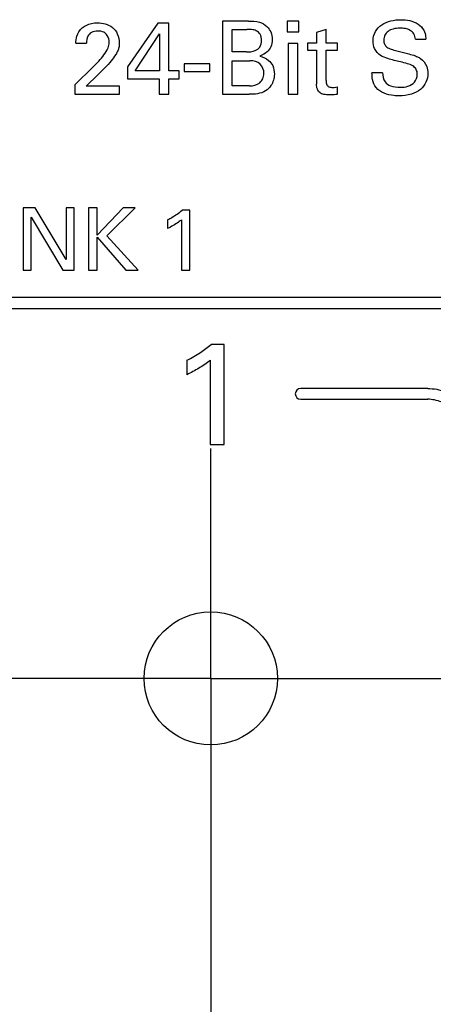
# Model space of a CAD drawing. Header units: inches. Extents: x 0 to 34, y 0 to 22.
# Tile 14 of 103: x 11.5 to 11.9, y 12.7 to 13.7. Entities that reach past the tile are written whole.
import ezdxf

# ---------------------------------------------------------------- set-up
doc = ezdxf.new("R2010")
doc.units = ezdxf.units.IN
doc.header["$LTSCALE"] = 1.87
doc.header["$MEASUREMENT"] = 0
doc.linetypes.add('CENTER', pattern=[0.6, 0.375, -0.075, 0.075, -0.075])
doc.layers.get('0').update_dxf_attribs({"linetype": 'CONTINUOUS'})
doc.layers.add('02___PRT_ALL_AXES', color=7, linetype='CONTINUOUS')

msp = doc.modelspace()

# ---------------------------------------------------------------- linework, layer by layer
at = {"color": 7, "linetype": 'CONTINUOUS'}
for p, q in [((11.62801, 13.66017), (11.59883, 13.61815)), ((11.63852, 13.66017), (11.62801, 13.66017)), ((11.63852, 13.61446), (11.63852, 13.66017)), ((11.68983, 13.66222), (11.68983, 13.59199)), ((11.71492, 13.66222), (11.68983, 13.66222)), ((11.75216, 13.66203), (11.75216, 13.65201)), ((11.76314, 13.66203), (11.75216, 13.66203)), ((11.76314, 13.65201), (11.76314, 13.66203)), ((11.60623, 13.61446), (11.62947, 13.64996)), ((11.62947, 13.64996), (11.62947, 13.61446)), ((11.69927, 13.63256), (11.69927, 13.65424)), ((11.69927, 13.65424), (11.71328, 13.65424)), ((11.75216, 13.65201), (11.76314, 13.65201)), ((11.78929, 13.65415), (11.78024, 13.65123)), ((11.78024, 13.65123), (11.78024, 13.64102)), ((11.78929, 13.64102), (11.78929, 13.65415)), ((11.54915, 13.64091), (11.55937, 13.64091)), ((11.75313, 13.64082), (11.75313, 13.59199)), ((11.76227, 13.64082), (11.75313, 13.64082)), ((11.76227, 13.59199), (11.76227, 13.64082)), ((11.77159, 13.64102), (11.77159, 13.63431)), ((11.78024, 13.64102), (11.77159, 13.64102)), ((11.8002, 13.64102), (11.78929, 13.64102)), ((11.8002, 13.63431), (11.8002, 13.64102)), ((11.87505, 13.64471), (11.88517, 13.64471)), ((11.71289, 13.63256), (11.69927, 13.63256)), ((11.77159, 13.63431), (11.78024, 13.63431)), ((11.78024, 13.63431), (11.78024, 13.60171)), ((11.78929, 13.60502), (11.78929, 13.63431)), ((11.78929, 13.63431), (11.8002, 13.63431)), ((11.65328, 13.62127), (11.65328, 13.61388)), ((11.67769, 13.62127), (11.65328, 13.62127)), ((11.67769, 13.61388), (11.67769, 13.62127)), ((11.69927, 13.59987), (11.69927, 13.62419)), ((11.69927, 13.62419), (11.71629, 13.62419)), ((11.56578, 13.61815), (11.54817, 13.60084)), ((11.55897, 13.59968), (11.57074, 13.61085)), ((11.59883, 13.61815), (11.59883, 13.60658)), ((11.62947, 13.61446), (11.60623, 13.61446)), ((11.64834, 13.61446), (11.63852, 13.61446)), ((11.64834, 13.60658), (11.64834, 13.61446)), ((11.65328, 13.61388), (11.67769, 13.61388)), ((11.84354, 13.61251), (11.83343, 13.61251)), ((11.54817, 13.60084), (11.54817, 13.59199)), ((11.59098, 13.59968), (11.55897, 13.59968)), ((11.59098, 13.59199), (11.59098, 13.59968)), ((11.59883, 13.60658), (11.62918, 13.60658)), ((11.62918, 13.60658), (11.62918, 13.59199)), ((11.63852, 13.59199), (11.63852, 13.60658)), ((11.63852, 13.60658), (11.64834, 13.60658)), ((11.7159, 13.59987), (11.69927, 13.59987)), ((11.54817, 13.59199), (11.59098, 13.59199)), ((11.62918, 13.59199), (11.63852, 13.59199)), ((11.68983, 13.59199), (11.71541, 13.59199)), ((11.75313, 13.59199), (11.76227, 13.59199)), ((11.8002, 13.59189), (11.8002, 13.59899)), ((11.4987, 13.48288), (11.4987, 13.42275)), ((11.51027, 13.48288), (11.4987, 13.48288)), ((11.53985, 13.43316), (11.51027, 13.48288)), ((11.53985, 13.48288), (11.53985, 13.43316)), ((11.54751, 13.48288), (11.53985, 13.48288)), ((11.54751, 13.42275), (11.54751, 13.48288)), ((11.56128, 13.48288), (11.56128, 13.42275)), ((11.56952, 13.48288), (11.56128, 13.48288)), ((11.5946, 13.48288), (11.56952, 13.45656)), ((11.56952, 13.45656), (11.56952, 13.48288)), ((11.5791, 13.45598), (11.60601, 13.48288)), ((11.60601, 13.48288), (11.5946, 13.48288)), ((11.65869, 13.48038), (11.65127, 13.48038)), ((11.65869, 13.42275), (11.65869, 13.48038)), ((11.50627, 13.42275), (11.50627, 13.4738)), ((11.50627, 13.4738), (11.53685, 13.42275)), ((11.63729, 13.4713), (11.63729, 13.46297)), ((11.65069, 13.4713), (11.65069, 13.42275)), ((11.56952, 13.42275), (11.56952, 13.45465)), ((11.56952, 13.45465), (11.59726, 13.42275)), ((11.60893, 13.42275), (11.5791, 13.45598)), ((11.4987, 13.42275), (11.50627, 13.42275)), ((11.53685, 13.42275), (11.54751, 13.42275)), ((11.56128, 13.42275), (11.56952, 13.42275)), ((11.59726, 13.42275), (11.60893, 13.42275)), ((11.65069, 13.42275), (11.65869, 13.42275)), ((11.96014, 13.39647), (11.09159, 13.39647)), ((11.09159, 13.38606), (11.96014, 13.38606)), ((11.69147, 13.35133), (11.67912, 13.35133)), ((11.69147, 13.25527), (11.69147, 13.35133)), ((11.6558, 13.3362), (11.6558, 13.32232)), ((11.67815, 13.3362), (11.67815, 13.25527)), ((11.88687, 13.30914), (11.76503, 13.30914)), ((11.76503, 13.29872), (11.88687, 13.29872)), ((11.67815, 13.25527), (11.69147, 13.25527))]:
    msp.add_line(p, q, dxfattribs=at)
msp.add_circle((11.67869, 13.03044), 0.06398, dxfattribs=at)
msp.add_arc((11.76503, 13.30393), 0.00521, 90.00133, 269.98889, dxfattribs=at)
for points, knots in [([(11.55538, 13.65571), (11.55649, 13.65666), (11.56085, 13.65958), (11.56623, 13.66056), (11.56997, 13.66056)], [0, 0, 0, 0, 0.281263, 1, 1, 1, 1]), ([(11.56997, 13.66056), (11.57495, 13.66056), (11.5831, 13.65861), (11.58989, 13.64986), (11.59079, 13.64402), (11.59079, 13.64091)], [0, 0, 0, 0, 0.467349, 0.708447, 1, 1, 1, 1]), ([(11.71492, 13.66222), (11.71841, 13.66222), (11.72484, 13.66225), (11.73064, 13.65902), (11.73264, 13.65706)], [0, 0, 0, 0, 0.554902, 1, 1, 1, 1]), ([(11.73264, 13.65706), (11.73417, 13.65558), (11.73685, 13.65166), (11.73759, 13.64698), (11.73759, 13.64452)], [0, 0, 0, 0, 0.464233, 1, 1, 1, 1]), ([(11.8344, 13.64305), (11.8344, 13.64623), (11.83583, 13.65255), (11.84264, 13.65931), (11.85145, 13.66284), (11.85787, 13.66357), (11.86115, 13.66357)], [0, 0, 0, 0, 0.25393, 0.489057, 0.737891, 1, 1, 1, 1]), ([(11.86115, 13.66357), (11.86257, 13.66357), (11.86955, 13.66325), (11.87709, 13.66081), (11.8809, 13.65667)], [0, 0, 0, 0, 0.201853, 1, 1, 1, 1]), ([(11.8809, 13.65667), (11.88256, 13.65485), (11.8847, 13.65086), (11.88505, 13.64655), (11.88517, 13.64471)], [0, 0, 0, 0, 0.57213, 1, 1, 1, 1]), ([(11.54915, 13.64091), (11.54922, 13.64318), (11.54974, 13.64871), (11.55295, 13.65361), (11.55538, 13.65571)], [0, 0, 0, 0, 0.414413, 1, 1, 1, 1]), ([(11.57037, 13.65268), (11.56821, 13.65268), (11.56426, 13.65204), (11.5599, 13.64735), (11.55937, 13.64324), (11.55937, 13.64091)], [0, 0, 0, 0, 0.354523, 0.615987, 1, 1, 1, 1]), ([(11.58116, 13.6417), (11.58116, 13.64402), (11.58034, 13.64803), (11.57592, 13.65213), (11.57233, 13.65268), (11.57037, 13.65268)], [0, 0, 0, 0, 0.403144, 0.659513, 1, 1, 1, 1]), ([(11.72748, 13.64364), (11.72748, 13.64574), (11.72688, 13.6497), (11.72254, 13.6533), (11.71785, 13.65421), (11.71477, 13.65424), (11.71328, 13.65424)], [0, 0, 0, 0, 0.309672, 0.545652, 0.780134, 1, 1, 1, 1]), ([(11.86027, 13.65541), (11.85807, 13.65541), (11.85405, 13.65502), (11.84881, 13.6528), (11.84537, 13.64892), (11.84471, 13.64565), (11.84471, 13.64403)], [0, 0, 0, 0, 0.30551, 0.555892, 0.774913, 1, 1, 1, 1]), ([(11.87505, 13.64471), (11.87495, 13.64657), (11.87412, 13.65011), (11.87019, 13.6537), (11.86537, 13.65518), (11.86199, 13.65541), (11.86027, 13.65541)], [0, 0, 0, 0, 0.273313, 0.505495, 0.746435, 1, 1, 1, 1]), ([(11.5762, 13.62973), (11.57771, 13.63181), (11.58027, 13.63547), (11.58116, 13.63989), (11.58116, 13.6417)], [0, 0, 0, 0, 0.587007, 1, 1, 1, 1]), ([(11.59079, 13.64091), (11.59079, 13.63987), (11.59075, 13.63763), (11.58972, 13.63387), (11.58714, 13.62927), (11.5847, 13.626), (11.5832, 13.62409)], [0, 0, 0, 0, 0.16617, 0.353376, 0.613202, 1, 1, 1, 1]), ([(11.71289, 13.63256), (11.71577, 13.63256), (11.7206, 13.6329), (11.72654, 13.63713), (11.72748, 13.64142), (11.72748, 13.64364)], [0, 0, 0, 0, 0.418371, 0.67797, 1, 1, 1, 1]), ([(11.73759, 13.64452), (11.73759, 13.64208), (11.7369, 13.63765), (11.73268, 13.63168), (11.72832, 13.62962), (11.72573, 13.62866)], [0, 0, 0, 0, 0.344455, 0.610793, 1, 1, 1, 1]), ([(11.84169, 13.62925), (11.83926, 13.63089), (11.83538, 13.6351), (11.8344, 13.6406), (11.8344, 13.64305)], [0, 0, 0, 0, 0.544826, 1, 1, 1, 1]), ([(11.84471, 13.64403), (11.84471, 13.64268), (11.84508, 13.64002), (11.84787, 13.63685), (11.85217, 13.63495), (11.85547, 13.63407), (11.85735, 13.63363)], [0, 0, 0, 0, 0.225225, 0.42894, 0.675998, 1, 1, 1, 1]), ([(11.72573, 13.62866), (11.72877, 13.62779), (11.73393, 13.62574), (11.73896, 13.61902), (11.73973, 13.61395), (11.73973, 13.61115)], [0, 0, 0, 0, 0.390688, 0.654428, 1, 1, 1, 1]), ([(11.86076, 13.62302), (11.85668, 13.62402), (11.85016, 13.62548), (11.84377, 13.62785), (11.84169, 13.62925)], [0, 0, 0, 0, 0.626401, 1, 1, 1, 1]), ([(11.85735, 13.63363), (11.8607, 13.63277), (11.86607, 13.6314), (11.8727, 13.62964), (11.87699, 13.62812), (11.87908, 13.62685), (11.88002, 13.62622)], [0, 0, 0, 0, 0.432345, 0.694762, 0.859211, 1, 1, 1, 1]), ([(11.5832, 13.62409), (11.58129, 13.62169), (11.577, 13.61738), (11.57286, 13.61296), (11.57074, 13.61085)], [0, 0, 0, 0, 0.507131, 1, 1, 1, 1]), ([(11.72972, 13.61202), (11.72972, 13.61515), (11.72713, 13.62231), (11.7198, 13.62419), (11.71629, 13.62419)], [0, 0, 0, 0, 0.471954, 1, 1, 1, 1]), ([(11.87691, 13.61115), (11.87691, 13.61281), (11.87632, 13.61615), (11.87237, 13.6196), (11.86701, 13.62148), (11.86299, 13.62247), (11.86076, 13.62302)], [0, 0, 0, 0, 0.226877, 0.433138, 0.684889, 1, 1, 1, 1]), ([(11.88002, 13.62622), (11.88269, 13.62447), (11.88632, 13.61987), (11.88703, 13.61442), (11.88703, 13.61222)], [0, 0, 0, 0, 0.592974, 1, 1, 1, 1]), ([(11.7159, 13.59987), (11.71932, 13.59987), (11.72476, 13.60115), (11.72912, 13.60672), (11.72972, 13.61022), (11.72972, 13.61202)], [0, 0, 0, 0, 0.500899, 0.735725, 1, 1, 1, 1]), ([(11.73973, 13.61115), (11.73973, 13.60733), (11.73784, 13.60091), (11.73325, 13.59652), (11.73127, 13.5952)], [0, 0, 0, 0, 0.616669, 1, 1, 1, 1]), ([(11.83751, 13.59831), (11.83577, 13.60056), (11.83365, 13.60533), (11.83343, 13.61035), (11.83343, 13.61251)], [0, 0, 0, 0, 0.568631, 1, 1, 1, 1]), ([(11.84354, 13.61251), (11.84366, 13.60947), (11.84456, 13.60388), (11.85192, 13.59903), (11.85729, 13.59861), (11.86047, 13.59861)], [0, 0, 0, 0, 0.366588, 0.6159, 1, 1, 1, 1]), ([(11.88703, 13.61222), (11.88703, 13.60927), (11.88589, 13.60329), (11.88007, 13.59582), (11.87068, 13.59116), (11.86332, 13.59033), (11.85931, 13.59033)], [0, 0, 0, 0, 0.224446, 0.445946, 0.695072, 1, 1, 1, 1]), ([(11.86047, 13.59861), (11.86532, 13.59861), (11.87413, 13.60053), (11.87691, 13.60846), (11.87691, 13.61115)], [0, 0, 0, 0, 0.643392, 1, 1, 1, 1]), ([(11.7926, 13.59131), (11.79077, 13.59131), (11.78754, 13.59147), (11.7831, 13.59311), (11.78048, 13.59696), (11.78024, 13.60003), (11.78024, 13.60171)], [0, 0, 0, 0, 0.293588, 0.519274, 0.729875, 1, 1, 1, 1]), ([(11.78929, 13.60502), (11.78929, 13.60361), (11.78939, 13.6011), (11.79232, 13.5987), (11.79454, 13.59851), (11.79582, 13.59851)], [0, 0, 0, 0, 0.399219, 0.639666, 1, 1, 1, 1]), ([(11.73127, 13.5952), (11.729, 13.5937), (11.72361, 13.59193), (11.71814, 13.59199), (11.71541, 13.59199)], [0, 0, 0, 0, 0.499107, 1, 1, 1, 1]), ([(11.8002, 13.59189), (11.79973, 13.59181), (11.79721, 13.59143), (11.79466, 13.59131), (11.7926, 13.59131)], [0, 0, 0, 0, 0.18842, 1, 1, 1, 1]), ([(11.79582, 13.59851), (11.79627, 13.59851), (11.79774, 13.59857), (11.79921, 13.59875), (11.8002, 13.59899)], [0, 0, 0, 0, 0.306585, 1, 1, 1, 1]), ([(11.85931, 13.59033), (11.85767, 13.59033), (11.84996, 13.59068), (11.84133, 13.59343), (11.83751, 13.59831)], [0, 0, 0, 0, 0.208302, 1, 1, 1, 1]), ([(11.63729, 13.4713), (11.63864, 13.47201), (11.64349, 13.47473), (11.6482, 13.47777), (11.65127, 13.48038)], [0, 0, 0, 0, 0.275005, 1, 1, 1, 1]), ([(11.65069, 13.4713), (11.64972, 13.47049), (11.64548, 13.46735), (11.64091, 13.46467), (11.63729, 13.46297)], [0, 0, 0, 0, 0.24069, 1, 1, 1, 1]), ([(11.6558, 13.3362), (11.66025, 13.33853), (11.66826, 13.34323), (11.67587, 13.34858), (11.67912, 13.35133)], [0, 0, 0, 0, 0.541776, 1, 1, 1, 1]), ([(11.67815, 13.3362), (11.67476, 13.33336), (11.66743, 13.32846), (11.65975, 13.32417), (11.6558, 13.32232)], [0, 0, 0, 0, 0.503365, 1, 1, 1, 1]), ([(11.88687, 13.30914), (11.89267, 13.30914), (11.90439, 13.30687), (11.91429, 13.30018), (11.91839, 13.29608)], [0, 0, 0, 0, 0.500005, 1, 1, 1, 1]), ([(11.91102, 13.28872), (11.90788, 13.29186), (11.9003, 13.29699), (11.89131, 13.29872), (11.88687, 13.29872)], [0, 0, 0, 0, 0.499982, 1, 1, 1, 1])]:
    msp.add_open_spline(points, degree=3, knots=knots, dxfattribs=at)
msp.add_open_spline([(11.56578, 13.61815), (11.5695, 13.62177), (11.57312, 13.62555), (11.5762, 13.62973)], degree=3, dxfattribs=at)
at = {"layer": '02___PRT_ALL_AXES', "color": 7, "linetype": 'CENTER'}
for q in [(11.67869, 13.25157), (11.45756, 13.03044), (11.67869, 12.20592), (11.89982, 13.03044)]:
    msp.add_line((11.67869, 13.03044), q, dxfattribs=at)
at = {"layer": '02___PRT_ALL_AXES', "color": 7, "linetype": 'CONTINUOUS'}
msp.add_circle((11.67869, 13.03044), 0.06398, dxfattribs=at)

doc.saveas('drawing.dxf')
